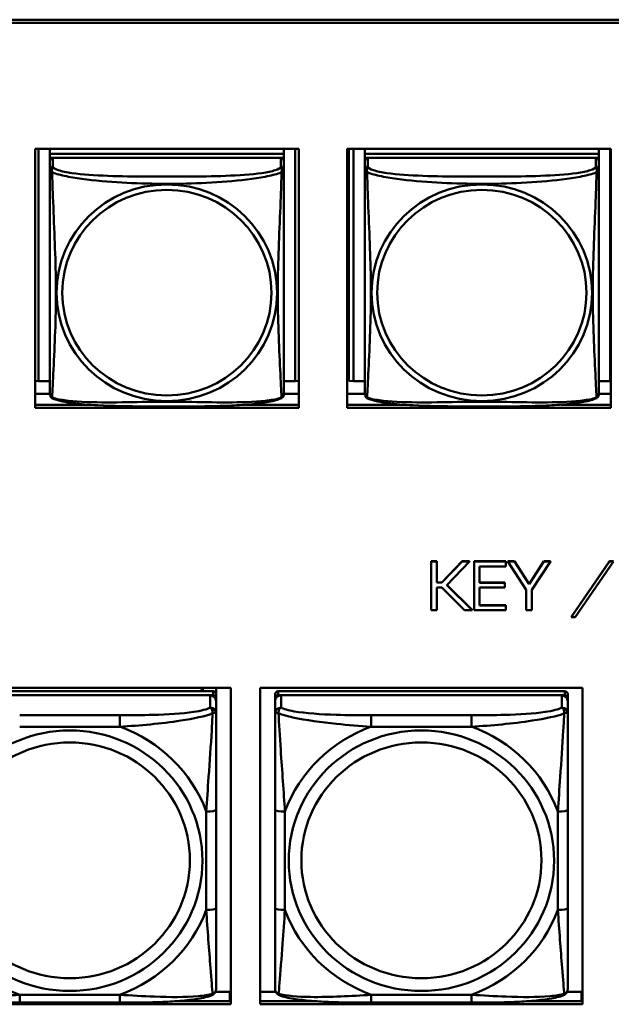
# Model space of a CAD drawing. Header units: inches. Extents: x 0.8 to 75.7, y -7.8 to 49.3.
# Tile 181 of 256: x 42.7 to 43.9, y 19.5 to 21.5. Entities that reach past the tile are written whole.
import ezdxf

# ---------------------------------------------------------------- set-up
doc = ezdxf.new("R2010")
doc.units = ezdxf.units.IN
doc.header["$MEASUREMENT"] = 0
doc.layers.add('Visible Edges(ROSSANSI)', color=7, linetype='Continuous', lineweight=50)
doc.layers.add('Visible Tangent Edges(ROSSANSI)', color=7, linetype='Continuous', lineweight=50)

msp = doc.modelspace()

# ---------------------------------------------------------------- linework, layer by layer
at = {"layer": 'Visible Edges(ROSSANSI)'}
for p, q in [((33.0242, 21.5184), (56.0803, 21.5184)), ((56.0803, 21.5184), (33.0242, 21.5184)), ((56.0803, 21.5123), (33.0242, 21.5123)), ((42.7066, 21.258), (43.239, 21.258)), ((42.7066, 20.7353), (42.7066, 21.258)), ((42.7139, 20.7889), (42.7139, 21.258)), ((42.7366, 21.258), (42.7366, 21.2476)), ((43.209, 21.2476), (42.7366, 21.2476)), ((42.7366, 21.2476), (42.7366, 21.2394)), ((42.7366, 21.2476), (43.209, 21.2476)), ((42.7366, 21.2476), (42.7366, 21.2476)), ((43.209, 21.258), (43.209, 21.2476)), ((43.209, 21.2476), (43.209, 21.2394)), ((43.209, 21.2476), (43.209, 21.2476)), ((43.2316, 21.258), (43.2316, 20.7889)), ((43.239, 21.258), (43.239, 20.7353)), ((43.3366, 21.258), (43.869, 21.258)), ((43.3366, 20.7353), (43.3366, 21.258)), ((43.3401, 20.7893), (43.3401, 21.258)), ((43.3499, 20.7889), (43.3499, 21.258)), ((43.3726, 21.258), (43.3726, 21.2476)), ((43.845, 21.2476), (43.3726, 21.2476)), ((43.3726, 21.2476), (43.3726, 21.2394)), ((43.3726, 21.2476), (43.845, 21.2476)), ((43.3726, 21.2476), (43.3726, 21.2476)), ((43.845, 21.258), (43.845, 21.2476)), ((43.845, 21.2476), (43.845, 21.2394)), ((43.845, 21.2476), (43.845, 21.2476)), ((43.8676, 21.258), (43.8676, 20.7889)), ((43.869, 21.258), (43.869, 20.7353)), ((42.7366, 21.2337), (42.7366, 21.2394)), ((42.7366, 21.2394), (42.7424, 21.2394)), ((42.7366, 21.2336), (42.7366, 21.2159)), ((43.2031, 21.2394), (42.7425, 21.2394)), ((43.2032, 21.2394), (43.209, 21.2394)), ((43.209, 21.2394), (43.209, 21.2336)), ((43.209, 21.2159), (43.209, 21.2336)), ((43.3726, 21.2337), (43.3726, 21.2394)), ((43.3726, 21.2394), (43.3784, 21.2394)), ((43.3726, 21.2336), (43.3726, 21.2159)), ((43.8391, 21.2394), (43.3785, 21.2394)), ((43.8392, 21.2394), (43.845, 21.2394)), ((43.845, 21.2394), (43.845, 21.2336)), ((43.845, 21.2159), (43.845, 21.2336)), ((42.7366, 21.216), (42.7366, 21.216)), ((42.7366, 21.2157), (42.7366, 21.2157)), ((43.3726, 21.216), (43.3726, 21.216)), ((43.3726, 21.2157), (43.3726, 21.2157)), ((42.7139, 20.7889), (42.7066, 20.7892)), ((42.7366, 20.7889), (42.7139, 20.7889)), ((43.2316, 20.7889), (43.209, 20.7889)), ((43.2316, 20.7889), (43.239, 20.7892)), ((43.3499, 20.7889), (43.3401, 20.7893)), ((43.3726, 20.7889), (43.3499, 20.7889)), ((43.8676, 20.7889), (43.845, 20.7889)), ((43.8676, 20.7889), (43.869, 20.7889)), ((42.7366, 20.7632), (42.7066, 20.7632)), ((43.239, 20.7632), (43.209, 20.7632)), ((43.3726, 20.7632), (43.3366, 20.7632)), ((43.869, 20.7632), (43.845, 20.7632)), ((42.7066, 20.7413), (42.8135, 20.7413)), ((43.239, 20.7353), (42.7066, 20.7353)), ((43.1322, 20.7413), (43.239, 20.7413)), ((43.3366, 20.7413), (43.4495, 20.7413)), ((43.869, 20.7353), (43.3366, 20.7353)), ((43.7682, 20.7413), (43.869, 20.7413)), ((43.5067, 20.4252), (43.5067, 20.4248)), ((43.5067, 20.4252), (43.5181, 20.4252)), ((43.5067, 20.4248), (43.5067, 20.3267)), ((43.5181, 20.4248), (43.5067, 20.4248)), ((43.5181, 20.4252), (43.5181, 20.4248)), ((43.5181, 20.3821), (43.5181, 20.4248)), ((43.528, 20.3825), (43.5688, 20.4252)), ((43.5688, 20.4248), (43.528, 20.3821)), ((43.5379, 20.3773), (43.5837, 20.4248)), ((43.5688, 20.4252), (43.5688, 20.4248)), ((43.5688, 20.4252), (43.5837, 20.4252)), ((43.5837, 20.4248), (43.5688, 20.4248)), ((43.5837, 20.4252), (43.5837, 20.4248)), ((43.5932, 20.4252), (43.5932, 20.4248)), ((43.5932, 20.4252), (43.6574, 20.4252)), ((43.5932, 20.4248), (43.5932, 20.3267)), ((43.6574, 20.4248), (43.5932, 20.4248)), ((43.6041, 20.415), (43.6574, 20.415)), ((43.6041, 20.3818), (43.6041, 20.415)), ((43.6574, 20.4252), (43.6574, 20.4248)), ((43.6574, 20.415), (43.6574, 20.4248)), ((43.6615, 20.4252), (43.6615, 20.4248)), ((43.6615, 20.4252), (43.6746, 20.4252)), ((43.6615, 20.4248), (43.6983, 20.3677)), ((43.6746, 20.4248), (43.6615, 20.4248)), ((43.6746, 20.4252), (43.6746, 20.4248)), ((43.6746, 20.4252), (43.7043, 20.3793)), ((43.7043, 20.3789), (43.6746, 20.4248)), ((43.7043, 20.3793), (43.7339, 20.4252)), ((43.7339, 20.4248), (43.7043, 20.3789)), ((43.7095, 20.3677), (43.7473, 20.4248)), ((43.7339, 20.4252), (43.7339, 20.4248)), ((43.7339, 20.4252), (43.7473, 20.4252)), ((43.7473, 20.4248), (43.7339, 20.4248)), ((43.7473, 20.4252), (43.7473, 20.4248)), ((43.7893, 20.3126), (43.8664, 20.4252)), ((43.8664, 20.4248), (43.7893, 20.3122)), ((43.7974, 20.3122), (43.8748, 20.4248)), ((43.8664, 20.4252), (43.8664, 20.4248)), ((43.8664, 20.4252), (43.8748, 20.4252)), ((43.8748, 20.4248), (43.8664, 20.4248)), ((43.5181, 20.3825), (43.528, 20.3825)), ((43.528, 20.3821), (43.5181, 20.3821)), ((43.5181, 20.3722), (43.528, 20.3722)), ((43.5181, 20.3267), (43.5181, 20.3722)), ((43.528, 20.3825), (43.528, 20.3821)), ((43.528, 20.3722), (43.5737, 20.3267)), ((43.589, 20.3267), (43.5379, 20.3773)), ((43.5381, 20.3775), (43.589, 20.327)), ((43.6041, 20.3821), (43.6551, 20.3821)), ((43.6551, 20.3818), (43.6041, 20.3818)), ((43.6041, 20.3725), (43.6551, 20.3725)), ((43.6041, 20.3361), (43.6041, 20.3725)), ((43.6551, 20.3821), (43.6551, 20.3818)), ((43.6551, 20.3725), (43.6551, 20.3818)), ((43.7043, 20.3793), (43.7043, 20.3789)), ((43.6983, 20.3677), (43.6983, 20.3267)), ((43.7095, 20.3267), (43.7095, 20.3677)), ((43.6041, 20.3365), (43.6574, 20.3365)), ((43.6574, 20.3361), (43.6041, 20.3361)), ((43.6574, 20.3365), (43.6574, 20.3361)), ((43.6574, 20.3267), (43.6574, 20.3361)), ((43.5067, 20.3267), (43.5181, 20.3267)), ((43.5737, 20.3267), (43.589, 20.3267)), ((43.589, 20.327), (43.589, 20.3267)), ((43.5932, 20.3267), (43.6574, 20.3267)), ((43.6983, 20.3267), (43.7095, 20.3267)), ((43.7893, 20.3126), (43.7893, 20.3122)), ((43.7893, 20.3122), (43.7974, 20.3122)), ((42.4514, 20.1697), (43.102, 20.1697)), ((43.0662, 20.163), (42.4874, 20.163)), ((42.4874, 20.1548), (43.0662, 20.1548)), ((43.0603, 20.1548), (42.4933, 20.1548)), ((43.045, 20.1697), (43.0417, 20.163)), ((43.0455, 20.1697), (43.0455, 20.163)), ((43.0721, 20.1697), (43.0721, 20.1572)), ((43.0721, 20.149), (43.0721, 20.1572)), ((43.102, 20.1697), (43.102, 19.531)), ((43.1614, 19.531), (43.1614, 20.1697)), ((43.1614, 20.1697), (43.812, 20.1697)), ((43.1915, 20.1572), (43.1915, 20.149)), ((43.7762, 20.163), (43.1974, 20.163)), ((43.1974, 20.1548), (43.7762, 20.1548)), ((43.7703, 20.1548), (43.2033, 20.1548)), ((43.7821, 20.149), (43.7821, 20.1572)), ((43.812, 20.1697), (43.812, 19.531)), ((43.0721, 20.149), (43.0721, 20.1432)), ((43.0721, 20.1183), (43.0721, 20.1432)), ((43.1915, 20.1432), (43.1915, 20.149)), ((43.1915, 20.1432), (43.1915, 20.1183)), ((43.7821, 20.149), (43.7821, 20.1432)), ((43.7821, 20.1183), (43.7821, 20.1432)), ((43.0721, 19.7252), (43.0721, 19.9238)), ((43.1915, 19.9238), (43.1915, 19.7252)), ((43.7821, 19.7252), (43.7821, 19.9238)), ((42.9881, 19.5371), (43.102, 19.5371)), ((43.0708, 19.5559), (43.1001, 19.5559)), ((43.1001, 19.5559), (43.1001, 19.5371)), ((43.102, 19.548), (43.1001, 19.548)), ((43.1614, 19.5559), (43.1928, 19.5559)), ((43.1614, 19.5371), (43.2754, 19.5371)), ((43.6981, 19.5371), (43.812, 19.5371)), ((43.7808, 19.5559), (43.8101, 19.5559)), ((43.8101, 19.5559), (43.8101, 19.5371)), ((43.812, 19.548), (43.8101, 19.548)), ((43.102, 19.531), (42.4514, 19.531)), ((42.8779, 19.5343), (42.6756, 19.5343)), ((43.812, 19.531), (43.1614, 19.531)), ((43.5879, 19.5343), (43.3856, 19.5343))]:
    msp.add_line(p, q, dxfattribs=at)
for centre, major_axis, start_param, end_param in [((42.7425, 21.2336), (-0.00591, 0), 4.712389, 6.283185), ((43.2031, 21.2336), (0.00591, 0), 0, 1.570796), ((43.3785, 21.2336), (-0.00591, 0), 4.712389, 6.283185), ((43.8391, 21.2336), (0.00591, 0), 0, 1.570796), ((43.0603, 20.1432), (0.0118, 0), 0, 1.570796), ((43.0662, 20.1572), (0.00591, 0), 0, 1.570796), ((43.0662, 20.149), (0.00591, 0), 0, 1.570796), ((43.1974, 20.1572), (-0.00591, 0), 4.712389, 6.283185), ((43.2033, 20.1432), (-0.0118, 0), 4.712389, 6.283185), ((43.1974, 20.149), (-0.00591, 0), 4.712389, 6.283185), ((43.7703, 20.1432), (0.0118, 0), 0, 1.570796), ((43.7762, 20.1572), (0.00591, 0), 0, 1.570796), ((43.7762, 20.149), (0.00591, 0), 0, 1.570796)]:
    msp.add_ellipse(centre, major_axis=major_axis, ratio=0.981793, start_param=start_param, end_param=end_param, dxfattribs=at)
for points, knots in [([(42.7366, 21.2159), (42.7366, 21.2127), (42.7366, 21.1995), (42.7366, 21.1727), (42.7366, 21.1553), (42.7366, 21.15)], [0.3257308, 0.3257308, 0.3257308, 0.3257308, 0.4265607, 0.5273906, 0.5696181, 0.5696181, 0.5696181, 0.5696181]), ([(43.209, 21.1224), (43.209, 21.1373), (43.209, 21.1646), (43.209, 21.1994), (43.209, 21.2127), (43.209, 21.2159)], [1.4210797, 1.4210797, 1.4210797, 1.4210797, 1.5356898, 1.6365197, 1.7373496, 1.7373496, 1.7373496, 1.7373496]), ([(43.3726, 21.2159), (43.3726, 21.2127), (43.3726, 21.1995), (43.3726, 21.1727), (43.3726, 21.1553), (43.3726, 21.15)], [0.3257308, 0.3257308, 0.3257308, 0.3257308, 0.4265607, 0.5273906, 0.5696181, 0.5696181, 0.5696181, 0.5696181]), ([(43.845, 21.1224), (43.845, 21.1373), (43.845, 21.1646), (43.845, 21.1994), (43.845, 21.2127), (43.845, 21.2159)], [1.4210797, 1.4210797, 1.4210797, 1.4210797, 1.5356898, 1.6365197, 1.7373496, 1.7373496, 1.7373496, 1.7373496]), ([(42.7366, 20.8009), (42.7366, 20.8123), (42.7366, 20.8254), (42.7366, 20.8557), (42.7366, 20.8733), (42.7366, 20.9233), (42.7366, 20.9562), (42.7366, 21.0151), (42.7366, 21.0413), (42.7366, 21.0953), (42.7366, 21.124), (42.7366, 21.15)], [0, 0, 0, 0, 0.1149805, 0.1149805, 0.2563588, 0.2563588, 0.510689, 0.510689, 0.7126146, 0.7126146, 0.9227352, 0.9227352, 0.9227352, 0.9227352]), ([(43.3726, 20.8009), (43.3726, 20.8123), (43.3726, 20.8254), (43.3726, 20.8557), (43.3726, 20.8733), (43.3726, 20.9233), (43.3726, 20.9562), (43.3726, 21.0151), (43.3726, 21.0413), (43.3726, 21.0953), (43.3726, 21.124), (43.3726, 21.15)], [0, 0, 0, 0, 0.1149805, 0.1149805, 0.2563588, 0.2563588, 0.510689, 0.510689, 0.7126146, 0.7126146, 0.9227352, 0.9227352, 0.9227352, 0.9227352]), ([(43.209, 21.1224), (43.209, 21.1026), (43.209, 21.0824), (43.209, 21.0351), (43.209, 21.0079), (43.209, 20.9519), (43.209, 20.9229), (43.209, 20.8653), (43.209, 20.8359), (43.209, 20.8113)], [0, 0, 0, 0, 0.1521476, 0.1521476, 0.3615771, 0.3615771, 0.5863616, 0.5863616, 0.8171616, 0.8171616, 0.8171616, 0.8171616]), ([(43.845, 21.1224), (43.845, 21.1026), (43.845, 21.0824), (43.845, 21.0351), (43.845, 21.0079), (43.845, 20.9519), (43.845, 20.9229), (43.845, 20.8653), (43.845, 20.8359), (43.845, 20.8113)], [0, 0, 0, 0, 0.1521476, 0.1521476, 0.3615771, 0.3615771, 0.5863616, 0.5863616, 0.8171616, 0.8171616, 0.8171616, 0.8171616]), ([(43.209, 20.763), (43.209, 20.7646), (43.209, 20.7671), (43.209, 20.7854), (43.209, 20.8031), (43.209, 20.8113)], [0.3525676, 0.3525676, 0.3525676, 0.3525676, 0.4265607, 0.5273906, 0.6043474, 0.6043474, 0.6043474, 0.6043474]), ([(43.845, 20.763), (43.845, 20.7646), (43.845, 20.7671), (43.845, 20.7854), (43.845, 20.8031), (43.845, 20.8113)], [0.3525676, 0.3525676, 0.3525676, 0.3525676, 0.4265607, 0.5273906, 0.6043474, 0.6043474, 0.6043474, 0.6043474]), ([(42.7366, 20.8009), (42.7366, 20.7966), (42.7366, 20.783), (42.7366, 20.7671), (42.7366, 20.7646), (42.7366, 20.763)], [1.4921516, 1.4921516, 1.4921516, 1.4921516, 1.5356898, 1.6365197, 1.7105064, 1.7105064, 1.7105064, 1.7105064]), ([(43.3726, 20.8009), (43.3726, 20.7966), (43.3726, 20.783), (43.3726, 20.7671), (43.3726, 20.7646), (43.3726, 20.763)], [1.4921516, 1.4921516, 1.4921516, 1.4921516, 1.5356898, 1.6365197, 1.7105064, 1.7105064, 1.7105064, 1.7105064]), ([(42.7367, 20.7609), (42.7367, 20.7613), (42.7366, 20.7616), (42.7366, 20.7623), (42.7366, 20.7626), (42.7366, 20.7629), (42.7366, 20.7629), (42.7366, 20.7629), (42.7366, 20.7629), (42.7366, 20.7629), (42.7366, 20.763), (42.7366, 20.763), (42.7366, 20.763), (42.7366, 20.763), (42.7366, 20.763), (42.7366, 20.763)], [0, 0, 0, 0, 0.002814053, 0.002814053, 0.004923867, 0.004923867, 0.005121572, 0.005121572, 0.005195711, 0.005195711, 0.00523086, 0.00523086, 0.005248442, 0.005248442, 0.00525914, 0.00525914, 0.00525914, 0.00525914]), ([(42.7408, 20.7549), (42.7398, 20.7554), (42.739, 20.7561), (42.7377, 20.7577), (42.7374, 20.7586), (42.7371, 20.7594), (42.7371, 20.7595), (42.737, 20.7596)], [0, 0, 0, 0, 0.01399503, 0.01399503, 0.02853092, 0.02853092, 0.03046536, 0.03046536, 0.03046536, 0.03046536]), ([(43.2047, 20.7548), (43.1977, 20.7512), (43.1889, 20.7489), (43.1684, 20.7451), (43.1571, 20.7436), (43.132, 20.7412), (43.1178, 20.7403), (43.0832, 20.7387), (43.0625, 20.7382), (43.0037, 20.7376), (42.9656, 20.7376), (42.8959, 20.738), (42.8638, 20.7384), (42.8158, 20.741), (42.7986, 20.7424), (42.776, 20.7454), (42.769, 20.7465), (42.754, 20.7497), (42.7468, 20.7517), (42.7408, 20.7548)], [0, 0, 0, 0, 0.111794, 0.111794, 0.213129, 0.213129, 0.32561, 0.32561, 0.483625, 0.483625, 0.773884, 0.773884, 1.015019, 1.015019, 1.153524, 1.153524, 1.222431, 1.222431, 1.317384, 1.317384, 1.317384, 1.317384]), ([(43.2086, 20.7598), (43.2085, 20.7593), (43.2083, 20.7588), (43.2077, 20.7576), (43.2073, 20.757), (43.2063, 20.7558), (43.2055, 20.7553), (43.2048, 20.7549)], [0.00960018, 0.00960018, 0.00960018, 0.00960018, 0.02025308, 0.02025308, 0.03091864, 0.03091864, 0.04195142, 0.04195142, 0.04195142, 0.04195142]), ([(43.209, 20.7637), (43.209, 20.7634), (43.209, 20.7633), (43.209, 20.7631), (43.209, 20.763), (43.209, 20.763), (43.209, 20.763), (43.209, 20.763), (43.209, 20.763), (43.209, 20.763), (43.209, 20.763), (43.209, 20.763), (43.209, 20.763), (43.209, 20.763), (43.209, 20.7616), (43.2089, 20.7609)], [0, 0, 0, 0, 0.01376947, 0.01376947, 0.02049948, 0.02049948, 0.02378019, 0.02378019, 0.0253787, 0.0253787, 0.02597814, 0.02597814, 0.02600242, 0.02600242, 0.03134028, 0.03134028, 0.03134028, 0.03134028]), ([(43.209, 20.763), (43.209, 20.763), (43.209, 20.763), (43.209, 20.763), (43.209, 20.763), (43.209, 20.763), (43.209, 20.763), (43.209, 20.763), (43.209, 20.763), (43.209, 20.763), (43.209, 20.763), (43.209, 20.763), (43.209, 20.763), (43.209, 20.763), (43.209, 20.7629), (43.209, 20.7629), (43.209, 20.7629), (43.209, 20.7627), (43.209, 20.7625), (43.209, 20.7619), (43.2089, 20.7614), (43.2089, 20.7609)], [0, 0, 0, 0, 0.000069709, 0.000069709, 0.000139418, 0.000139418, 0.000278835, 0.000278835, 0.000348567, 0.000348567, 0.000384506, 0.000384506, 0.000401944, 0.000401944, 0.000436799, 0.000436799, 0.000566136, 0.000566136, 0.001945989, 0.001945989, 0.005629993, 0.005629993, 0.005629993, 0.005629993]), ([(43.3727, 20.7609), (43.3727, 20.7613), (43.3726, 20.7616), (43.3726, 20.7623), (43.3726, 20.7626), (43.3726, 20.7629), (43.3726, 20.7629), (43.3726, 20.7629), (43.3726, 20.7629), (43.3726, 20.7629), (43.3726, 20.763), (43.3726, 20.763), (43.3726, 20.763), (43.3726, 20.763), (43.3726, 20.763), (43.3726, 20.763)], [0, 0, 0, 0, 0.002814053, 0.002814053, 0.004923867, 0.004923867, 0.005121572, 0.005121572, 0.005195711, 0.005195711, 0.00523086, 0.00523086, 0.005248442, 0.005248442, 0.00525914, 0.00525914, 0.00525914, 0.00525914]), ([(43.3768, 20.7549), (43.3758, 20.7554), (43.375, 20.7561), (43.3737, 20.7577), (43.3734, 20.7586), (43.3731, 20.7594), (43.3731, 20.7595), (43.373, 20.7596)], [0, 0, 0, 0, 0.01399503, 0.01399503, 0.02853092, 0.02853092, 0.03046536, 0.03046536, 0.03046536, 0.03046536]), ([(43.8407, 20.7548), (43.8337, 20.7512), (43.8249, 20.7489), (43.8044, 20.7451), (43.7931, 20.7436), (43.768, 20.7412), (43.7538, 20.7403), (43.7192, 20.7387), (43.6985, 20.7382), (43.6397, 20.7376), (43.6016, 20.7376), (43.5319, 20.738), (43.4998, 20.7384), (43.4518, 20.741), (43.4346, 20.7424), (43.412, 20.7454), (43.405, 20.7465), (43.39, 20.7497), (43.3828, 20.7517), (43.3768, 20.7548)], [0, 0, 0, 0, 0.111794, 0.111794, 0.213129, 0.213129, 0.32561, 0.32561, 0.483625, 0.483625, 0.773884, 0.773884, 1.015019, 1.015019, 1.153524, 1.153524, 1.222431, 1.222431, 1.317384, 1.317384, 1.317384, 1.317384]), ([(43.8446, 20.7598), (43.8445, 20.7593), (43.8443, 20.7588), (43.8437, 20.7576), (43.8433, 20.757), (43.8423, 20.7558), (43.8415, 20.7553), (43.8408, 20.7549)], [0.00960018, 0.00960018, 0.00960018, 0.00960018, 0.02025308, 0.02025308, 0.03091864, 0.03091864, 0.04195142, 0.04195142, 0.04195142, 0.04195142]), ([(43.845, 20.7637), (43.845, 20.7634), (43.845, 20.7633), (43.845, 20.7631), (43.845, 20.763), (43.845, 20.763), (43.845, 20.763), (43.845, 20.763), (43.845, 20.763), (43.845, 20.763), (43.845, 20.763), (43.845, 20.763), (43.845, 20.763), (43.845, 20.763), (43.845, 20.7616), (43.8449, 20.7609)], [0, 0, 0, 0, 0.01376947, 0.01376947, 0.02049948, 0.02049948, 0.02378019, 0.02378019, 0.0253787, 0.0253787, 0.02597814, 0.02597814, 0.02600242, 0.02600242, 0.03134028, 0.03134028, 0.03134028, 0.03134028]), ([(43.845, 20.763), (43.845, 20.763), (43.845, 20.763), (43.845, 20.763), (43.845, 20.763), (43.845, 20.763), (43.845, 20.763), (43.845, 20.763), (43.845, 20.763), (43.845, 20.763), (43.845, 20.763), (43.845, 20.763), (43.845, 20.763), (43.845, 20.763), (43.845, 20.7629), (43.845, 20.7629), (43.845, 20.7629), (43.845, 20.7627), (43.845, 20.7625), (43.845, 20.7619), (43.8449, 20.7614), (43.8449, 20.7609)], [0, 0, 0, 0, 0.000069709, 0.000069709, 0.000139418, 0.000139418, 0.000278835, 0.000278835, 0.000348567, 0.000348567, 0.000384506, 0.000384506, 0.000401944, 0.000401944, 0.000436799, 0.000436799, 0.000566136, 0.000566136, 0.001945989, 0.001945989, 0.005629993, 0.005629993, 0.005629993, 0.005629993]), ([(43.0721, 19.9238), (43.0721, 19.9471), (43.0721, 19.9708), (43.0721, 19.9945), (43.0721, 20.0256), (43.0721, 20.0579), (43.0721, 20.0847), (43.0721, 20.0986), (43.0721, 20.1106), (43.0721, 20.1183)], [0.2569537, 0.2569537, 0.2569537, 0.2569537, 0.4371919, 0.4371919, 0.4371919, 0.6739428, 0.6739428, 0.6739428, 0.7963818, 0.7963818, 0.7963818, 0.7963818]), ([(43.1915, 20.1183), (43.1915, 20.1092), (43.1915, 20.0939), (43.1915, 20.0768), (43.1915, 20.0504), (43.1915, 20.0201), (43.1915, 19.9907), (43.1915, 19.9682), (43.1915, 19.9458), (43.1915, 19.9238)], [-0.7968224, -0.7968224, -0.7968224, -0.7968224, -0.6514613, -0.6514613, -0.6514613, -0.427691, -0.427691, -0.427691, -0.2569517, -0.2569517, -0.2569517, -0.2569517]), ([(43.7821, 19.9238), (43.7821, 19.9471), (43.7821, 19.9708), (43.7821, 19.9945), (43.7821, 20.0256), (43.7821, 20.0579), (43.7821, 20.0847), (43.7821, 20.0986), (43.7821, 20.1106), (43.7821, 20.1183)], [0.2569537, 0.2569537, 0.2569537, 0.2569537, 0.4371919, 0.4371919, 0.4371919, 0.6739428, 0.6739428, 0.6739428, 0.7963818, 0.7963818, 0.7963818, 0.7963818]), ([(43.0721, 19.5617), (43.0721, 19.5639), (43.0721, 19.5731), (43.0721, 19.5858), (43.0721, 19.6054), (43.0721, 19.6323), (43.0721, 19.66), (43.0721, 19.6811), (43.0721, 19.7032), (43.0721, 19.7252)], [-0.7968224, -0.7968224, -0.7968224, -0.7968224, -0.6514613, -0.6514613, -0.6514613, -0.427691, -0.427691, -0.427691, -0.2569517, -0.2569517, -0.2569517, -0.2569517]), ([(43.1915, 19.7252), (43.1915, 19.702), (43.1915, 19.6786), (43.1915, 19.6564), (43.1915, 19.6273), (43.1915, 19.599), (43.1915, 19.5801), (43.1915, 19.5704), (43.1915, 19.5635), (43.1915, 19.5617)], [0.2569537, 0.2569537, 0.2569537, 0.2569537, 0.4371919, 0.4371919, 0.4371919, 0.6739428, 0.6739428, 0.6739428, 0.7963818, 0.7963818, 0.7963818, 0.7963818]), ([(43.7821, 19.5617), (43.7821, 19.5639), (43.7821, 19.5731), (43.7821, 19.5858), (43.7821, 19.6054), (43.7821, 19.6323), (43.7821, 19.66), (43.7821, 19.6811), (43.7821, 19.7032), (43.7821, 19.7252)], [-0.7968224, -0.7968224, -0.7968224, -0.7968224, -0.6514613, -0.6514613, -0.6514613, -0.427691, -0.427691, -0.427691, -0.2569517, -0.2569517, -0.2569517, -0.2569517]), ([(43.064, 19.5494), (43.0651, 19.5498), (43.0662, 19.5505), (43.0681, 19.552), (43.069, 19.553), (43.0704, 19.5549), (43.0709, 19.5559), (43.0716, 19.5578), (43.0718, 19.5587), (43.072, 19.5603), (43.0721, 19.561), (43.0721, 19.5617)], [0.02510739, 0.02510739, 0.02510739, 0.02510739, 0.03073999, 0.03073999, 0.03637259, 0.03637259, 0.0420052, 0.0420052, 0.0476378, 0.0476378, 0.0532704, 0.0532704, 0.0532704, 0.0532704]), ([(43.1996, 19.5494), (43.1985, 19.5498), (43.1974, 19.5505), (43.1954, 19.552), (43.1946, 19.553), (43.1932, 19.5549), (43.1927, 19.5559), (43.192, 19.5578), (43.1918, 19.5587), (43.1916, 19.5603), (43.1915, 19.561), (43.1915, 19.5617)], [0.02510739, 0.02510739, 0.02510739, 0.02510739, 0.03073999, 0.03073999, 0.03637259, 0.03637259, 0.0420052, 0.0420052, 0.0476378, 0.0476378, 0.0532704, 0.0532704, 0.0532704, 0.0532704]), ([(43.774, 19.5494), (43.7751, 19.5498), (43.7762, 19.5505), (43.7781, 19.552), (43.779, 19.553), (43.7804, 19.5549), (43.7809, 19.5559), (43.7816, 19.5578), (43.7818, 19.5587), (43.782, 19.5603), (43.7821, 19.561), (43.7821, 19.5617)], [0.02510739, 0.02510739, 0.02510739, 0.02510739, 0.03073999, 0.03073999, 0.03637259, 0.03637259, 0.0420052, 0.0420052, 0.0476378, 0.0476378, 0.0532704, 0.0532704, 0.0532704, 0.0532704]), ([(42.6756, 19.5343), (42.6621, 19.5343), (42.6484, 19.5343), (42.6212, 19.5347), (42.6076, 19.535), (42.5807, 19.5361), (42.5674, 19.5368), (42.5417, 19.5389), (42.5296, 19.5403), (42.5075, 19.5439), (42.498, 19.5459), (42.4896, 19.5494)], [0.2569517, 0.2569517, 0.2569517, 0.2569517, 0.3597049, 0.3597049, 0.4624581, 0.4624581, 0.5652112, 0.5652112, 0.6679644, 0.6679644, 0.7707176, 0.7707176, 0.7707176, 0.7707176]), ([(43.064, 19.5494), (43.0556, 19.5459), (43.0461, 19.5439), (43.024, 19.5403), (43.0119, 19.5389), (42.9862, 19.5368), (42.9729, 19.5361), (42.946, 19.535), (42.9324, 19.5347), (42.9051, 19.5343), (42.8915, 19.5343), (42.8779, 19.5343)], [-0.7703505, -0.7703505, -0.7703505, -0.7703505, -0.6676711, -0.6676711, -0.5649918, -0.5649918, -0.4623124, -0.4623124, -0.3596331, -0.3596331, -0.2569537, -0.2569537, -0.2569537, -0.2569537]), ([(43.3856, 19.5343), (43.3721, 19.5343), (43.3584, 19.5343), (43.3312, 19.5347), (43.3176, 19.535), (43.2907, 19.5361), (43.2774, 19.5368), (43.2517, 19.5389), (43.2396, 19.5403), (43.2175, 19.5439), (43.208, 19.5459), (43.1996, 19.5494)], [0.2569517, 0.2569517, 0.2569517, 0.2569517, 0.3597049, 0.3597049, 0.4624581, 0.4624581, 0.5652112, 0.5652112, 0.6679644, 0.6679644, 0.7707176, 0.7707176, 0.7707176, 0.7707176]), ([(43.774, 19.5494), (43.7656, 19.5459), (43.7561, 19.5439), (43.734, 19.5403), (43.7219, 19.5389), (43.6962, 19.5368), (43.6829, 19.5361), (43.656, 19.535), (43.6424, 19.5347), (43.6151, 19.5343), (43.6015, 19.5343), (43.5879, 19.5343)], [-0.7703505, -0.7703505, -0.7703505, -0.7703505, -0.6676711, -0.6676711, -0.5649918, -0.5649918, -0.4623124, -0.4623124, -0.3596331, -0.3596331, -0.2569537, -0.2569537, -0.2569537, -0.2569537])]:
    msp.add_open_spline(points, degree=3, knots=knots, dxfattribs=at)
for points in [[(42.7366, 20.763), (42.7366, 20.7632), (42.7366, 20.7632), (42.7366, 20.7637)], [(42.7408, 20.7549), (42.7408, 20.7549), (42.7408, 20.7549), (42.7408, 20.7549)], [(43.2048, 20.7549), (43.2048, 20.7549), (43.2048, 20.7549), (43.2048, 20.7549)], [(43.2089, 20.7611), (43.2089, 20.761), (43.2088, 20.7609), (43.2088, 20.7608)], [(43.3726, 20.763), (43.3726, 20.7632), (43.3726, 20.7632), (43.3726, 20.7637)], [(43.3768, 20.7549), (43.3768, 20.7549), (43.3768, 20.7549), (43.3768, 20.7549)], [(43.8408, 20.7549), (43.8408, 20.7549), (43.8408, 20.7549), (43.8408, 20.7549)], [(43.8449, 20.7611), (43.8449, 20.761), (43.8448, 20.7609), (43.8448, 20.7608)]]:
    msp.add_open_spline(points, degree=3, dxfattribs=at)
at = {"layer": 'Visible Tangent Edges(ROSSANSI)'}
for p, q in [((42.7425, 21.2217), (42.7425, 21.2394)), ((43.2031, 21.2394), (43.2031, 21.2217)), ((43.3785, 21.2217), (43.3785, 21.2394)), ((43.8391, 21.2394), (43.8391, 21.2217)), ((43.0603, 20.1548), (43.0603, 20.1299)), ((43.0662, 20.163), (43.0662, 20.1548)), ((43.1974, 20.1548), (43.1974, 20.163)), ((43.2033, 20.1299), (43.2033, 20.1548)), ((43.7703, 20.1548), (43.7703, 20.1299)), ((43.7762, 20.163), (43.7762, 20.1548)), ((42.8779, 20.1144), (42.6756, 20.1144)), ((42.8779, 20.1144), (42.8779, 20.0914)), ((43.3856, 20.1144), (43.3856, 20.0914)), ((43.5879, 20.1144), (43.3856, 20.1144)), ((43.5879, 20.1144), (43.5879, 20.0914)), ((42.6756, 20.0914), (42.8779, 20.0914)), ((43.3856, 20.0914), (43.5879, 20.0914)), ((43.0524, 19.9201), (43.0524, 19.7215)), ((43.2112, 19.7215), (43.2112, 19.9201)), ((43.7624, 19.9201), (43.7624, 19.7215)), ((42.8779, 19.5502), (42.6756, 19.5502)), ((42.6756, 19.5343), (42.6756, 19.5502)), ((42.8779, 19.5343), (42.8779, 19.5502)), ((43.5879, 19.5502), (43.3856, 19.5502)), ((43.3856, 19.5343), (43.3856, 19.5502)), ((43.5879, 19.5343), (43.5879, 19.5502))]:
    msp.add_line(p, q, dxfattribs=at)
for centre, major_axis, ratio, start_param, end_param in [((42.7425, 21.2159), (-0.00591, 0), 0.981793, 4.712389, 6.283185), ((43.2031, 21.2159), (0.00591, 0), 0.981793, 0, 1.570796), ((43.3785, 21.2159), (-0.00591, 0), 0.981793, 4.712389, 6.283185), ((43.8391, 21.2159), (0.00591, 0), 0.981793, 0, 1.570796), ((43.0603, 20.1183), (0.0118, 0), 0.981793, 0, 1.570796), ((43.2033, 20.1183), (-0.0118, 0), 0.981793, 4.712389, 6.283185), ((43.7703, 20.1183), (0.0118, 0), 0.981793, 0, 1.570796), ((42.7768, 19.8208), (0.2936, 0), 0.981793, 0.351767, 1.21903), ((43.4868, 19.8208), (-0.2936, 0), 0.981793, 5.064156, 5.931419), ((43.4868, 19.8208), (0.2936, 0), 0.981793, 0.351767, 1.21903), ((43.0524, 19.9238), (0.0197, 0), 0.189952, 4.712389, 6.283185), ((43.2112, 19.9238), (-0.0197, 0), 0.189952, 0, 1.570796), ((43.7624, 19.9238), (0.0197, 0), 0.189952, 4.712389, 6.283185), ((42.7768, 19.8208), (-0.2936, 0), 0.981793, 0.351767, 1.21903), ((42.7768, 19.8208), (0.2936, 0), 0.981793, 5.064156, 5.931419), ((43.0524, 19.7252), (0.0197, 0), 0.189952, 4.712389, 6.283185), ((43.2112, 19.7252), (-0.0197, 0), 0.189952, 0, 1.570796), ((43.4868, 19.8208), (-0.2936, 0), 0.981793, 0.351767, 1.21903), ((43.4868, 19.8208), (0.2936, 0), 0.981793, 5.064156, 5.931419), ((43.7624, 19.7252), (0.0197, 0), 0.189952, 4.712389, 6.283185)]:
    msp.add_ellipse(centre, major_axis=major_axis, ratio=ratio, start_param=start_param, end_param=end_param, dxfattribs=at)
for centre, major_axis in [((42.9728, 20.9672), (-0.2227, 0)), ((42.9728, 20.9674), (-0.2113, 0)), ((43.6088, 20.9672), (-0.2227, 0)), ((43.6088, 20.9674), (-0.2113, 0)), ((42.7768, 19.8208), (-0.2678, 0)), ((43.4868, 19.8208), (-0.2678, 0)), ((42.7768, 19.8216), (-0.2424, 0)), ((43.4868, 19.8216), (-0.2424, 0))]:
    msp.add_ellipse(centre, major_axis=major_axis, ratio=0.981793, dxfattribs=at)
for points, knots in [([(42.7366, 21.2159), (42.7366, 21.2143), (42.7367, 21.214), (42.7411, 21.2107), (42.7411, 21.2106), (42.7411, 21.2106)], [-0.0844808, -0.0844808, -0.0844808, -0.0844808, 0, 0, 0.00025915, 0.00025915, 0.00025915, 0.00025915]), ([(42.7411, 21.2106), (42.7411, 21.2107), (42.7411, 21.2107), (42.7399, 21.2172), (42.742, 21.2196), (42.7425, 21.2217)], [-0.00025532, -0.00025532, -0.00025532, -0.00025532, 0, 0, 0.0844808, 0.0844808, 0.0844808, 0.0844808]), ([(42.7411, 20.7557), (42.7412, 20.7564), (42.7412, 20.7573), (42.7413, 20.7583), (42.7416, 20.763), (42.7419, 20.7708), (42.7424, 20.7803), (42.7434, 20.7991), (42.7445, 20.8242), (42.7457, 20.8499), (42.7468, 20.8756), (42.7479, 20.9019), (42.7484, 20.928), (42.7489, 20.9541), (42.7489, 20.9802), (42.7484, 21.0066), (42.7479, 21.0331), (42.7468, 21.0599), (42.7457, 21.0878), (42.7446, 21.1157), (42.7434, 21.1447), (42.7424, 21.1704), (42.7419, 21.1833), (42.7416, 21.1953), (42.7413, 21.205), (42.7412, 21.207), (42.7412, 21.2089), (42.7411, 21.2106)], [-1.657268, -1.657268, -1.657268, -1.657268, -1.63652, -1.63652, -1.63652, -1.53569, -1.53569, -1.53569, -1.33403, -1.33403, -1.33403, -1.13237, -1.13237, -1.13237, -0.93071, -0.93071, -0.93071, -0.72905, -0.72905, -0.72905, -0.527391, -0.527391, -0.527391, -0.426561, -0.426561, -0.426561, -0.405807, -0.405807, -0.405807, -0.405807]), ([(42.7411, 21.2106), (42.7424, 21.2101), (42.7506, 21.2067), (42.7831, 21.1987), (42.8515, 21.191), (42.933, 21.187), (43.0125, 21.187), (43.0937, 21.1909), (43.1625, 21.1987), (43.195, 21.2067), (43.2032, 21.2101), (43.2045, 21.2106)], [-1.657326, -1.657326, -1.657326, -1.657326, -1.63652, -1.53569, -1.33403, -1.13237, -0.93071, -0.72905, -0.527391, -0.426561, -0.405812, -0.405812, -0.405812, -0.405812]), ([(43.2031, 21.2217), (43.2024, 21.2192), (43.194, 21.2142), (43.1564, 21.2067), (43.0917, 21.2025), (43.0125, 21.2017), (42.9331, 21.2017), (42.8535, 21.2025), (42.7892, 21.2067), (42.7517, 21.2142), (42.7432, 21.2192), (42.7425, 21.2217)], [0.325731, 0.325731, 0.325731, 0.325731, 0.426561, 0.527391, 0.72905, 0.93071, 1.13237, 1.33403, 1.53569, 1.63652, 1.73735, 1.73735, 1.73735, 1.73735]), ([(43.2045, 21.2106), (43.2044, 21.2088), (43.2041, 21.1977), (43.2028, 21.159), (43.1998, 21.0872), (43.1966, 21.0062), (43.1967, 20.9282), (43.1998, 20.8494), (43.2028, 20.7865), (43.2041, 20.7614), (43.2044, 20.7564), (43.2045, 20.7557)], [-1.657326, -1.657326, -1.657326, -1.657326, -1.63652, -1.53569, -1.33403, -1.13237, -0.93071, -0.72905, -0.527391, -0.426561, -0.405812, -0.405812, -0.405812, -0.405812]), ([(43.2031, 21.2217), (43.2036, 21.2196), (43.2056, 21.2172), (43.2045, 21.2107), (43.2045, 21.2107), (43.2045, 21.2106)], [-0.0844808, -0.0844808, -0.0844808, -0.0844808, 0, 0, 0.00025611, 0.00025611, 0.00025611, 0.00025611]), ([(43.2045, 21.2106), (43.2045, 21.2106), (43.2045, 21.2107), (43.2089, 21.214), (43.209, 21.2143), (43.209, 21.2159)], [-0.00025352, -0.00025352, -0.00025352, -0.00025352, 0, 0, 0.0844808, 0.0844808, 0.0844808, 0.0844808]), ([(43.3726, 21.2159), (43.3726, 21.2143), (43.3727, 21.214), (43.3771, 21.2107), (43.3771, 21.2106), (43.3771, 21.2106)], [-0.0844808, -0.0844808, -0.0844808, -0.0844808, 0, 0, 0.00025915, 0.00025915, 0.00025915, 0.00025915]), ([(43.3771, 21.2106), (43.3771, 21.2107), (43.3771, 21.2107), (43.3759, 21.2172), (43.378, 21.2196), (43.3785, 21.2217)], [-0.00025532, -0.00025532, -0.00025532, -0.00025532, 0, 0, 0.0844808, 0.0844808, 0.0844808, 0.0844808]), ([(43.3771, 20.7557), (43.3772, 20.7564), (43.3772, 20.7573), (43.3773, 20.7583), (43.3776, 20.763), (43.3779, 20.7708), (43.3784, 20.7803), (43.3794, 20.7991), (43.3805, 20.8242), (43.3817, 20.8499), (43.3828, 20.8756), (43.3839, 20.9019), (43.3844, 20.928), (43.3849, 20.9541), (43.3849, 20.9802), (43.3844, 21.0066), (43.3839, 21.0331), (43.3828, 21.0599), (43.3817, 21.0878), (43.3806, 21.1157), (43.3794, 21.1447), (43.3784, 21.1704), (43.3779, 21.1833), (43.3776, 21.1953), (43.3773, 21.205), (43.3772, 21.207), (43.3772, 21.2089), (43.3771, 21.2106)], [-1.657268, -1.657268, -1.657268, -1.657268, -1.63652, -1.63652, -1.63652, -1.53569, -1.53569, -1.53569, -1.33403, -1.33403, -1.33403, -1.13237, -1.13237, -1.13237, -0.93071, -0.93071, -0.93071, -0.72905, -0.72905, -0.72905, -0.527391, -0.527391, -0.527391, -0.426561, -0.426561, -0.426561, -0.405807, -0.405807, -0.405807, -0.405807]), ([(43.3771, 21.2106), (43.3784, 21.2101), (43.3866, 21.2067), (43.4191, 21.1987), (43.4875, 21.191), (43.569, 21.187), (43.6485, 21.187), (43.7297, 21.1909), (43.7985, 21.1987), (43.831, 21.2067), (43.8392, 21.2101), (43.8405, 21.2106)], [-1.657326, -1.657326, -1.657326, -1.657326, -1.63652, -1.53569, -1.33403, -1.13237, -0.93071, -0.72905, -0.527391, -0.426561, -0.405812, -0.405812, -0.405812, -0.405812]), ([(43.8391, 21.2217), (43.8384, 21.2192), (43.83, 21.2142), (43.7924, 21.2067), (43.7277, 21.2025), (43.6485, 21.2017), (43.5691, 21.2017), (43.4895, 21.2025), (43.4252, 21.2067), (43.3877, 21.2142), (43.3792, 21.2192), (43.3785, 21.2217)], [0.325731, 0.325731, 0.325731, 0.325731, 0.426561, 0.527391, 0.72905, 0.93071, 1.13237, 1.33403, 1.53569, 1.63652, 1.73735, 1.73735, 1.73735, 1.73735]), ([(43.8405, 21.2106), (43.8404, 21.2088), (43.8401, 21.1977), (43.8388, 21.159), (43.8358, 21.0872), (43.8326, 21.0062), (43.8327, 20.9282), (43.8358, 20.8494), (43.8388, 20.7865), (43.8401, 20.7614), (43.8404, 20.7564), (43.8405, 20.7557)], [-1.657326, -1.657326, -1.657326, -1.657326, -1.63652, -1.53569, -1.33403, -1.13237, -0.93071, -0.72905, -0.527391, -0.426561, -0.405812, -0.405812, -0.405812, -0.405812]), ([(43.8391, 21.2217), (43.8396, 21.2196), (43.8416, 21.2172), (43.8405, 21.2107), (43.8405, 21.2107), (43.8405, 21.2106)], [-0.0844808, -0.0844808, -0.0844808, -0.0844808, 0, 0, 0.00025611, 0.00025611, 0.00025611, 0.00025611]), ([(43.8405, 21.2106), (43.8405, 21.2106), (43.8405, 21.2107), (43.8449, 21.214), (43.845, 21.2143), (43.845, 21.2159)], [-0.00025352, -0.00025352, -0.00025352, -0.00025352, 0, 0, 0.0844808, 0.0844808, 0.0844808, 0.0844808]), ([(42.7411, 20.7557), (42.7411, 20.7557), (42.7411, 20.7557), (42.7381, 20.7565), (42.7371, 20.7587), (42.7367, 20.7608)], [-0.00026023, -0.00026023, -0.00026023, -0.00026023, 0, 0, 0.05743864, 0.05743864, 0.05743864, 0.05743864]), ([(42.7408, 20.7549), (42.7407, 20.7549), (42.7408, 20.7551), (42.7411, 20.7557), (42.7411, 20.7557), (42.7411, 20.7557)], [-0.02254962, -0.02254962, -0.02254962, -0.02254962, 0, 0, 0.00025967, 0.00025967, 0.00025967, 0.00025967]), ([(43.2044, 20.7557), (43.2032, 20.7552), (43.195, 20.7525), (43.1624, 20.747), (43.0941, 20.7452), (43.0125, 20.7474), (42.9331, 20.7474), (42.8519, 20.7452), (42.783, 20.747), (42.7506, 20.7525), (42.7424, 20.7552), (42.7411, 20.7557)], [-1.657325, -1.657325, -1.657325, -1.657325, -1.63652, -1.53569, -1.33403, -1.13237, -0.93071, -0.72905, -0.527391, -0.426561, -0.405811, -0.405811, -0.405811, -0.405811]), ([(43.2088, 20.7608), (43.2085, 20.7587), (43.2075, 20.7565), (43.2045, 20.7557), (43.2045, 20.7557), (43.2045, 20.7557)], [-0.05744631, -0.05744631, -0.05744631, -0.05744631, 0, 0, 0.00025622, 0.00025622, 0.00025622, 0.00025622]), ([(43.2045, 20.7557), (43.2045, 20.7557), (43.2045, 20.7557), (43.2048, 20.7551), (43.2049, 20.7549), (43.2048, 20.7549)], [-0.00025371, -0.00025371, -0.00025371, -0.00025371, 0, 0, 0.02254963, 0.02254963, 0.02254963, 0.02254963]), ([(43.3771, 20.7557), (43.3771, 20.7557), (43.3771, 20.7557), (43.3741, 20.7565), (43.3731, 20.7587), (43.3727, 20.7608)], [-0.00026023, -0.00026023, -0.00026023, -0.00026023, 0, 0, 0.05743864, 0.05743864, 0.05743864, 0.05743864]), ([(43.3768, 20.7549), (43.3767, 20.7549), (43.3768, 20.7551), (43.3771, 20.7557), (43.3771, 20.7557), (43.3771, 20.7557)], [-0.02254962, -0.02254962, -0.02254962, -0.02254962, 0, 0, 0.00025967, 0.00025967, 0.00025967, 0.00025967]), ([(43.8404, 20.7557), (43.8392, 20.7552), (43.831, 20.7525), (43.7984, 20.747), (43.7301, 20.7452), (43.6485, 20.7474), (43.5691, 20.7474), (43.4879, 20.7452), (43.419, 20.747), (43.3866, 20.7525), (43.3784, 20.7552), (43.3771, 20.7557)], [-1.657325, -1.657325, -1.657325, -1.657325, -1.63652, -1.53569, -1.33403, -1.13237, -0.93071, -0.72905, -0.527391, -0.426561, -0.405811, -0.405811, -0.405811, -0.405811]), ([(43.8448, 20.7608), (43.8445, 20.7587), (43.8435, 20.7565), (43.8405, 20.7557), (43.8405, 20.7557), (43.8405, 20.7557)], [-0.05744631, -0.05744631, -0.05744631, -0.05744631, 0, 0, 0.00025622, 0.00025622, 0.00025622, 0.00025622]), ([(43.8405, 20.7557), (43.8405, 20.7557), (43.8405, 20.7557), (43.8408, 20.7551), (43.8409, 20.7549), (43.8408, 20.7549)], [-0.00025371, -0.00025371, -0.00025371, -0.00025371, 0, 0, 0.02254963, 0.02254963, 0.02254963, 0.02254963]), ([(43.0603, 20.1299), (43.0545, 20.1264), (43.042, 20.1234), (43.0268, 20.1212), (43.0034, 20.1178), (42.9743, 20.1161), (42.9452, 20.1152), (42.923, 20.1146), (42.9003, 20.1144), (42.8779, 20.1144)], [-0.7968224, -0.7968224, -0.7968224, -0.7968224, -0.6514613, -0.6514613, -0.6514613, -0.427691, -0.427691, -0.427691, -0.2569517, -0.2569517, -0.2569517, -0.2569517]), ([(42.8779, 20.0914), (42.9184, 20.0937), (42.9608, 20.0975), (43.0264, 20.1075), (43.0509, 20.1126), (43.0652, 20.1184)], [0.2569517, 0.2569517, 0.2569517, 0.2569517, 0.5559983, 0.5559983, 0.7482818, 0.7482818, 0.7482818, 0.7482818]), ([(43.0652, 20.1184), (43.0647, 20.1084), (43.0641, 20.0963), (43.0616, 20.0542), (43.0593, 20.0211), (43.0554, 19.966), (43.0538, 19.943), (43.0524, 19.9201)], [-0.7478145, -0.7478145, -0.7478145, -0.7478145, -0.6493253, -0.6493253, -0.427691, -0.427691, -0.2569537, -0.2569537, -0.2569537, -0.2569537]), ([(43.0603, 20.1299), (43.0608, 20.1296), (43.0613, 20.1293), (43.0622, 20.1285), (43.0626, 20.1281), (43.0631, 20.1273), (43.0633, 20.127), (43.0637, 20.1264), (43.0638, 20.1262), (43.0641, 20.1255), (43.0643, 20.125), (43.0647, 20.1235), (43.0649, 20.1225), (43.0652, 20.1205), (43.0652, 20.1195), (43.0652, 20.1184)], [-0.0532704, -0.0532704, -0.0532704, -0.0532704, -0.04377373, -0.04377373, -0.03521335, -0.03521335, -0.02986312, -0.02986312, -0.02651922, -0.02651922, -0.01983142, -0.01983142, -0.00913095, -0.00913095, 0.00023197, 0.00023197, 0.00023197, 0.00023197]), ([(43.0652, 20.1184), (43.0661, 20.1187), (43.0668, 20.1189), (43.0683, 20.1193), (43.0689, 20.1194), (43.0698, 20.1195), (43.0702, 20.1195), (43.0706, 20.1195), (43.0707, 20.1195), (43.071, 20.1195), (43.0712, 20.1194), (43.0716, 20.1193), (43.0717, 20.1191), (43.072, 20.1188), (43.0721, 20.1186), (43.0721, 20.1183)], [-0.00023197, -0.00023197, -0.00023197, -0.00023197, 0.00913095, 0.00913095, 0.01983142, 0.01983142, 0.02651922, 0.02651922, 0.02986312, 0.02986312, 0.03521335, 0.03521335, 0.04377373, 0.04377373, 0.0532704, 0.0532704, 0.0532704, 0.0532704]), ([(43.1915, 20.1183), (43.1915, 20.1186), (43.1916, 20.1188), (43.1918, 20.1191), (43.192, 20.1193), (43.1924, 20.1194), (43.1926, 20.1195), (43.1929, 20.1195), (43.193, 20.1195), (43.1934, 20.1195), (43.1937, 20.1195), (43.1947, 20.1194), (43.1953, 20.1193), (43.1968, 20.1189), (43.1975, 20.1187), (43.1984, 20.1184)], [-0.0532704, -0.0532704, -0.0532704, -0.0532704, -0.04377373, -0.04377373, -0.03521335, -0.03521335, -0.02986312, -0.02986312, -0.02651922, -0.02651922, -0.01983142, -0.01983142, -0.00913095, -0.00913095, 0.00023197, 0.00023197, 0.00023197, 0.00023197]), ([(43.1984, 20.1184), (43.1983, 20.1195), (43.1984, 20.1205), (43.1986, 20.1225), (43.1988, 20.1235), (43.1993, 20.125), (43.1995, 20.1255), (43.1998, 20.1262), (43.1999, 20.1264), (43.2002, 20.127), (43.2004, 20.1273), (43.201, 20.1281), (43.2014, 20.1285), (43.2023, 20.1293), (43.2028, 20.1296), (43.2033, 20.1299)], [-0.00023197, -0.00023197, -0.00023197, -0.00023197, 0.00913095, 0.00913095, 0.01983142, 0.01983142, 0.02651922, 0.02651922, 0.02986312, 0.02986312, 0.03521335, 0.03521335, 0.04377373, 0.04377373, 0.0532704, 0.0532704, 0.0532704, 0.0532704]), ([(43.1984, 20.1184), (43.206, 20.1155), (43.216, 20.1126), (43.2531, 20.1044), (43.2848, 20.1001), (43.339, 20.0946), (43.3623, 20.0927), (43.3856, 20.0914)], [-0.7478145, -0.7478145, -0.7478145, -0.7478145, -0.6493253, -0.6493253, -0.427691, -0.427691, -0.2569537, -0.2569537, -0.2569537, -0.2569537]), ([(43.2112, 19.9201), (43.2088, 19.9598), (43.2055, 20.002), (43.2009, 20.0719), (43.1993, 20.0994), (43.1984, 20.1184)], [0.2569517, 0.2569517, 0.2569517, 0.2569517, 0.5559983, 0.5559983, 0.7482818, 0.7482818, 0.7482818, 0.7482818]), ([(43.3856, 20.1144), (43.362, 20.1144), (43.338, 20.1146), (43.3146, 20.1154), (43.2839, 20.1163), (43.2531, 20.1183), (43.2298, 20.1223), (43.2178, 20.1244), (43.2082, 20.127), (43.2033, 20.1299)], [0.2569537, 0.2569537, 0.2569537, 0.2569537, 0.4371919, 0.4371919, 0.4371919, 0.6739428, 0.6739428, 0.6739428, 0.7963818, 0.7963818, 0.7963818, 0.7963818]), ([(43.7703, 20.1299), (43.7645, 20.1264), (43.752, 20.1234), (43.7368, 20.1212), (43.7134, 20.1178), (43.6843, 20.1161), (43.6552, 20.1152), (43.633, 20.1146), (43.6103, 20.1144), (43.5879, 20.1144)], [-0.7968224, -0.7968224, -0.7968224, -0.7968224, -0.6514613, -0.6514613, -0.6514613, -0.427691, -0.427691, -0.427691, -0.2569517, -0.2569517, -0.2569517, -0.2569517]), ([(43.5879, 20.0914), (43.6284, 20.0937), (43.6708, 20.0975), (43.7364, 20.1075), (43.7609, 20.1126), (43.7752, 20.1184)], [0.2569517, 0.2569517, 0.2569517, 0.2569517, 0.5559983, 0.5559983, 0.7482818, 0.7482818, 0.7482818, 0.7482818]), ([(43.7752, 20.1184), (43.7747, 20.1084), (43.7741, 20.0963), (43.7716, 20.0542), (43.7693, 20.0211), (43.7654, 19.966), (43.7638, 19.943), (43.7624, 19.9201)], [-0.7478145, -0.7478145, -0.7478145, -0.7478145, -0.6493253, -0.6493253, -0.427691, -0.427691, -0.2569537, -0.2569537, -0.2569537, -0.2569537]), ([(43.7703, 20.1299), (43.7708, 20.1296), (43.7713, 20.1293), (43.7722, 20.1285), (43.7726, 20.1281), (43.7731, 20.1273), (43.7733, 20.127), (43.7737, 20.1264), (43.7738, 20.1262), (43.7741, 20.1255), (43.7743, 20.125), (43.7747, 20.1235), (43.7749, 20.1225), (43.7752, 20.1205), (43.7752, 20.1195), (43.7752, 20.1184)], [-0.0532704, -0.0532704, -0.0532704, -0.0532704, -0.04377373, -0.04377373, -0.03521335, -0.03521335, -0.02986312, -0.02986312, -0.02651922, -0.02651922, -0.01983142, -0.01983142, -0.00913095, -0.00913095, 0.00023197, 0.00023197, 0.00023197, 0.00023197]), ([(43.7752, 20.1184), (43.7761, 20.1187), (43.7768, 20.1189), (43.7783, 20.1193), (43.7789, 20.1194), (43.7798, 20.1195), (43.7802, 20.1195), (43.7806, 20.1195), (43.7807, 20.1195), (43.781, 20.1195), (43.7812, 20.1194), (43.7816, 20.1193), (43.7817, 20.1191), (43.782, 20.1188), (43.7821, 20.1186), (43.7821, 20.1183)], [-0.00023197, -0.00023197, -0.00023197, -0.00023197, 0.00913095, 0.00913095, 0.01983142, 0.01983142, 0.02651922, 0.02651922, 0.02986312, 0.02986312, 0.03521335, 0.03521335, 0.04377373, 0.04377373, 0.0532704, 0.0532704, 0.0532704, 0.0532704]), ([(43.0524, 19.7215), (43.0548, 19.6817), (43.0581, 19.6407), (43.0627, 19.5817), (43.0643, 19.5613), (43.0652, 19.5521)], [0.2569517, 0.2569517, 0.2569517, 0.2569517, 0.5559983, 0.5559983, 0.7482818, 0.7482818, 0.7482818, 0.7482818]), ([(43.1984, 19.5521), (43.1989, 19.5571), (43.1995, 19.5647), (43.202, 19.5953), (43.2043, 19.6244), (43.2082, 19.6759), (43.2098, 19.6985), (43.2112, 19.7215)], [-0.7478145, -0.7478145, -0.7478145, -0.7478145, -0.6493253, -0.6493253, -0.427691, -0.427691, -0.2569537, -0.2569537, -0.2569537, -0.2569537]), ([(43.7624, 19.7215), (43.7648, 19.6817), (43.7681, 19.6407), (43.7727, 19.5817), (43.7743, 19.5613), (43.7752, 19.5521)], [0.2569517, 0.2569517, 0.2569517, 0.2569517, 0.5559983, 0.5559983, 0.7482818, 0.7482818, 0.7482818, 0.7482818]), ([(43.0721, 19.5617), (43.0721, 19.5609), (43.072, 19.5601), (43.0717, 19.5587), (43.0716, 19.5581), (43.0712, 19.5571), (43.071, 19.5568), (43.0707, 19.5562), (43.0706, 19.556), (43.0702, 19.5554), (43.0698, 19.555), (43.0689, 19.554), (43.0683, 19.5535), (43.0668, 19.5526), (43.0661, 19.5523), (43.0652, 19.5521)], [-0.0532704, -0.0532704, -0.0532704, -0.0532704, -0.04377373, -0.04377373, -0.03521335, -0.03521335, -0.02986312, -0.02986312, -0.02651922, -0.02651922, -0.01983142, -0.01983142, -0.00913095, -0.00913095, 0.00023197, 0.00023197, 0.00023197, 0.00023197]), ([(43.1984, 19.5521), (43.1975, 19.5523), (43.1968, 19.5526), (43.1953, 19.5535), (43.1947, 19.554), (43.1937, 19.555), (43.1934, 19.5554), (43.193, 19.556), (43.1929, 19.5562), (43.1926, 19.5568), (43.1924, 19.5571), (43.192, 19.5581), (43.1918, 19.5587), (43.1916, 19.5601), (43.1915, 19.5609), (43.1915, 19.5617)], [-0.00023197, -0.00023197, -0.00023197, -0.00023197, 0.00913095, 0.00913095, 0.01983142, 0.01983142, 0.02651922, 0.02651922, 0.02986312, 0.02986312, 0.03521335, 0.03521335, 0.04377373, 0.04377373, 0.0532704, 0.0532704, 0.0532704, 0.0532704]), ([(43.7821, 19.5617), (43.7821, 19.5609), (43.782, 19.5601), (43.7817, 19.5587), (43.7816, 19.5581), (43.7812, 19.5571), (43.781, 19.5568), (43.7807, 19.5562), (43.7806, 19.556), (43.7802, 19.5554), (43.7798, 19.555), (43.7789, 19.554), (43.7783, 19.5535), (43.7768, 19.5526), (43.7761, 19.5523), (43.7752, 19.5521)], [-0.0532704, -0.0532704, -0.0532704, -0.0532704, -0.04377373, -0.04377373, -0.03521335, -0.03521335, -0.02986312, -0.02986312, -0.02651922, -0.02651922, -0.01983142, -0.01983142, -0.00913095, -0.00913095, 0.00023197, 0.00023197, 0.00023197, 0.00023197]), ([(42.6756, 19.5502), (42.6352, 19.5478), (42.5928, 19.5452), (42.5271, 19.5462), (42.5027, 19.5481), (42.4884, 19.5521)], [0.2569517, 0.2569517, 0.2569517, 0.2569517, 0.5559983, 0.5559983, 0.7482818, 0.7482818, 0.7482818, 0.7482818]), ([(43.0652, 19.5521), (43.0576, 19.5501), (43.0475, 19.5485), (43.0105, 19.5452), (42.9788, 19.5454), (42.9245, 19.5474), (42.9013, 19.5488), (42.8779, 19.5502)], [-0.7478145, -0.7478145, -0.7478145, -0.7478145, -0.6493253, -0.6493253, -0.427691, -0.427691, -0.2569537, -0.2569537, -0.2569537, -0.2569537]), ([(43.0652, 19.5521), (43.0652, 19.5515), (43.0652, 19.551), (43.0649, 19.5502), (43.0647, 19.5499), (43.0643, 19.5496), (43.0642, 19.5495), (43.064, 19.5494)], [-0.00023197, -0.00023197, -0.00023197, -0.00023197, 0.00913095, 0.00913095, 0.01983142, 0.01983142, 0.02510739, 0.02510739, 0.02510739, 0.02510739]), ([(43.1996, 19.5494), (43.1994, 19.5495), (43.1992, 19.5496), (43.1988, 19.5499), (43.1986, 19.5502), (43.1984, 19.551), (43.1983, 19.5515), (43.1984, 19.5521)], [-0.02510739, -0.02510739, -0.02510739, -0.02510739, -0.01983142, -0.01983142, -0.00913095, -0.00913095, 0.00023197, 0.00023197, 0.00023197, 0.00023197]), ([(43.3856, 19.5502), (43.3452, 19.5478), (43.3028, 19.5452), (43.2371, 19.5462), (43.2127, 19.5481), (43.1984, 19.5521)], [0.2569517, 0.2569517, 0.2569517, 0.2569517, 0.5559983, 0.5559983, 0.7482818, 0.7482818, 0.7482818, 0.7482818]), ([(43.7752, 19.5521), (43.7676, 19.5501), (43.7575, 19.5485), (43.7205, 19.5452), (43.6888, 19.5454), (43.6345, 19.5474), (43.6113, 19.5488), (43.5879, 19.5502)], [-0.7478145, -0.7478145, -0.7478145, -0.7478145, -0.6493253, -0.6493253, -0.427691, -0.427691, -0.2569537, -0.2569537, -0.2569537, -0.2569537]), ([(43.7752, 19.5521), (43.7752, 19.5515), (43.7752, 19.551), (43.7749, 19.5502), (43.7747, 19.5499), (43.7743, 19.5496), (43.7742, 19.5495), (43.774, 19.5494)], [-0.00023197, -0.00023197, -0.00023197, -0.00023197, 0.00913095, 0.00913095, 0.01983142, 0.01983142, 0.02510739, 0.02510739, 0.02510739, 0.02510739])]:
    msp.add_open_spline(points, degree=3, knots=knots, dxfattribs=at)

doc.saveas('drawing.dxf')
